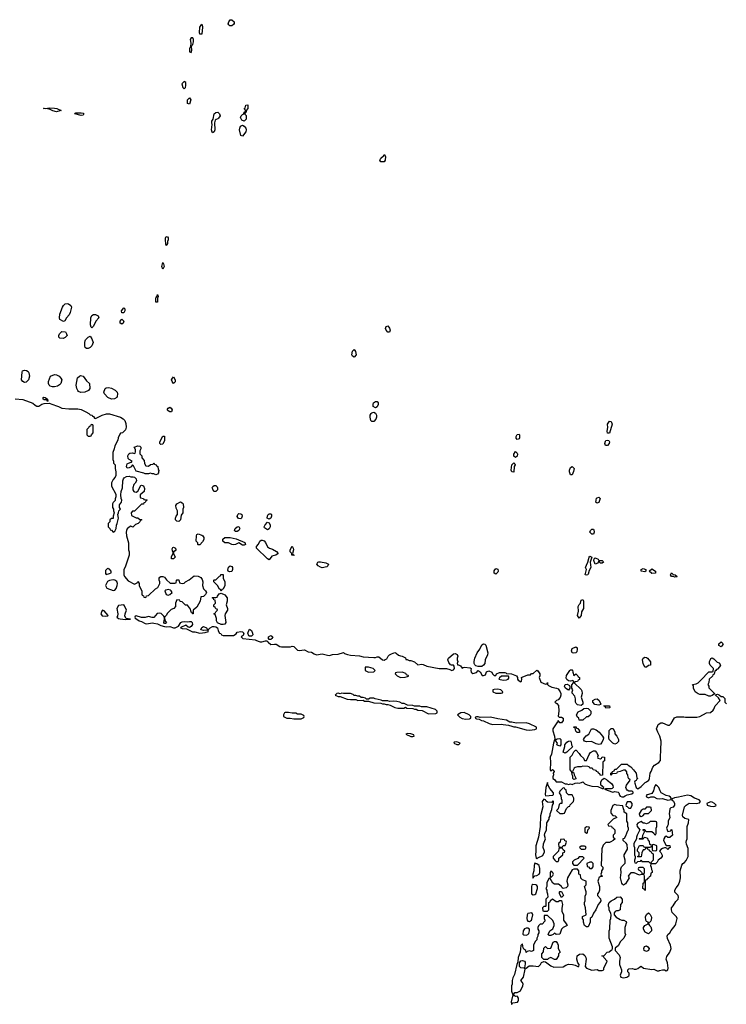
# Model space of a CAD drawing. Header units: inches. Extents: x 2701323 to 2964515, y 494916 to 722124.
# Tile 140 of 256: x 2745876 to 2753849, y 685782 to 696894. Entities that reach past the tile are written whole.
import ezdxf

# ---------------------------------------------------------------- set-up
doc = ezdxf.new("R2010")
doc.units = ezdxf.units.IN
doc.header["$MEASUREMENT"] = 0
for name, color, linetype in [('C7648', 7, 'Continuous'), ('C7649', 7, 'Continuous'), ('C7658', 7, 'Continuous'), ('C7659', 7, 'Continuous')]:
    doc.layers.add(name, color=color, linetype=linetype)

msp = doc.modelspace()

# ---------------------------------------------------------------- linework, layer by layer
at = {"layer": 'C7648', "color": 2, "elevation": 10}
for points in [[(2747796, 690000), (2747826, 689986), (2747850, 689987), (2747910, 689971), (2747970, 689979), (2748006, 689990), (2748003, 690000)], [(2747953, 690000), (2747950, 689999), (2747949, 690000)], [(2748115, 690000), (2748116, 689996), (2748130, 689971), (2748146, 689966), (2748152, 689950), (2748170, 689943), (2748290, 689946), (2748317, 689963), (2748330, 689982), (2748371, 689991), (2748390, 689985), (2748405, 689970), (2748396, 689944), (2748374, 689930), (2748394, 689910), (2748537, 689897), (2748538, 689890), (2748590, 689871), (2748609, 689871), (2748650, 689885), (2748664, 689884), (2748677, 689877), (2748678, 689870), (2748710, 689843), (2748750, 689847), (2748770, 689845), (2748810, 689821), (2748830, 689816), (2748930, 689816), (2748950, 689823), (2748970, 689819), (2749010, 689779), (2749030, 689775), (2749090, 689783), (2749130, 689761), (2749170, 689758), (2749197, 689737), (2749225, 689725), (2749290, 689739), (2749350, 689721), (2749370, 689719), (2749406, 689730), (2749470, 689735), (2749530, 689752), (2749542, 689742), (2749574, 689730), (2749610, 689723), (2749710, 689715), (2749750, 689704), (2749870, 689695), (2749890, 689696), (2749910, 689705), (2749930, 689705), (2749970, 689671), (2749990, 689667), (2750000, 689672)], [(2748491, 690000), (2748503, 689970), (2748505, 689950), (2748490, 689935), (2748470, 689935), (2748461, 689941), (2748449, 689969), (2748463, 690000)], [(2750000, 689206), (2749970, 689206), (2749955, 689215), (2749888, 689228), (2749870, 689238), (2749830, 689238), (2749810, 689226), (2749790, 689226), (2749776, 689236), (2749750, 689246), (2749730, 689246), (2749710, 689258), (2749690, 689258), (2749670, 689268), (2749650, 689268), (2749638, 689278), (2749610, 689289), (2749530, 689288), (2749510, 689295), (2749490, 689286), (2749470, 689295), (2749454, 689290), (2749434, 689270), (2749470, 689254), (2749490, 689254), (2749570, 689226), (2749610, 689221), (2749670, 689222), (2749690, 689212), (2749750, 689214), (2749765, 689205), (2749810, 689202), (2749870, 689185), (2749950, 689182), (2749970, 689174), (2749990, 689174), (2750000, 689169)]]:
    msp.add_lwpolyline(points, dxfattribs=at)
for points in [[(2748690, 689898), (2748682, 689910), (2748684, 689930), (2748710, 689946), (2748731, 689930), (2748721, 689910), (2748710, 689899)], [(2749810, 689588), (2749774, 689586), (2749774, 689550), (2749810, 689532), (2749870, 689534), (2749886, 689550), (2749866, 689570)], [(2748910, 689075), (2748870, 689075), (2748862, 689070), (2748852, 689050), (2748854, 689030), (2748890, 689012), (2748927, 689013), (2748970, 689002), (2749050, 689002), (2749082, 689018), (2749086, 689030), (2749082, 689042), (2749050, 689058), (2749010, 689058), (2748990, 689068), (2748950, 689066)]]:
    msp.add_lwpolyline(points, close=True, dxfattribs=at)
at = {"layer": 'C7649', "color": 2}
for points, elevation in [([(2747910, 696729), (2747905, 696750), (2747908, 696810), (2747930, 696842), (2747935, 696835), (2747939, 696810), (2747930, 696729)], 10), ([(2748270, 696824), (2748245, 696825), (2748235, 696835), (2748229, 696849), (2748234, 696870), (2748250, 696894), (2748270, 696894), (2748296, 696870), (2748296, 696850), (2748290, 696838)], 10), ([(2747830, 696688), (2747810, 696688), (2747801, 696670), (2747805, 696630), (2747802, 696590), (2747792, 696570), (2747793, 696533), (2747810, 696525), (2747817, 696550), (2747815, 696590), (2747818, 696602), (2747830, 696614), (2747835, 696645), (2747836, 696670)], 14), ([(2747730, 696198), (2747707, 696170), (2747718, 696130), (2747730, 696112), (2747748, 696130), (2747751, 696150), (2747750, 696186)], 14), ([(2747790, 695942), (2747770, 695948), (2747768, 695970), (2747770, 695990), (2747791, 696011), (2747807, 695990)], 10), ([(2746290, 695854), (2746250, 695864), (2746219, 695879), (2746190, 695887), (2746146, 695890), (2746150, 695894), (2746172, 695892), (2746210, 695901), (2746270, 695896), (2746293, 695893), (2746342, 695870), (2746330, 695866)], 10), ([(2746570, 695813), (2746498, 695830), (2746500, 695840), (2746510, 695842), (2746570, 695842), (2746590, 695838), (2746601, 695830), (2746590, 695817)], 10), ([(2748050, 695618), (2748046, 695626), (2748041, 695650), (2748049, 695710), (2748042, 695730), (2748042, 695750), (2748058, 695770), (2748069, 695831), (2748090, 695846), (2748110, 695851), (2748132, 695830), (2748138, 695810), (2748119, 695781), (2748110, 695774), (2748091, 695769), (2748081, 695759), (2748072, 695730), (2748076, 695650), (2748070, 695629)], 10), ([(2748410, 695748), (2748381, 695761), (2748369, 695790), (2748375, 695810), (2748390, 695825), (2748406, 695830), (2748408, 695852), (2748422, 695858), (2748426, 695870), (2748409, 695890), (2748419, 695901), (2748429, 695931), (2748450, 695932), (2748451, 695890), (2748432, 695870), (2748432, 695850), (2748418, 695842), (2748414, 695830), (2748431, 695811), (2748431, 695770)], 10), ([(2748390, 695578), (2748370, 695586), (2748357, 695650), (2748359, 695670), (2748369, 695691), (2748390, 695702), (2748410, 695694), (2748426, 695670), (2748431, 695650), (2748427, 695630)], 10), ([(2747530, 694346), (2747524, 694364), (2747521, 694410), (2747522, 694430), (2747530, 694446), (2747544, 694444), (2747551, 694431), (2747551, 694410), (2747542, 694390), (2747542, 694370)], 10), ([(2747490, 694078), (2747481, 694110), (2747490, 694154), (2747500, 694140), (2747505, 694110)], 10), ([(2747410, 693706), (2747410, 693730), (2747410, 693754), (2747418, 693762), (2747418, 693770), (2747425, 693775), (2747430, 693791), (2747438, 693770), (2747431, 693750), (2747430, 693706)], 10), ([(2746370, 693489), (2746329, 693510), (2746325, 693530), (2746329, 693570), (2746357, 693650), (2746370, 693670), (2746390, 693687), (2746410, 693691), (2746428, 693688), (2746451, 693670), (2746461, 693650), (2746447, 693590), (2746435, 693564), (2746405, 693530), (2746384, 693496)], 10), ([(2747050, 693586), (2747027, 693587), (2747026, 693610), (2747050, 693642), (2747062, 693630), (2747062, 693610)], 10), ([(2746690, 693415), (2746683, 693423), (2746673, 693450), (2746678, 693530), (2746690, 693556), (2746710, 693567), (2746730, 693567), (2746761, 693550), (2746767, 693530), (2746735, 693490), (2746710, 693435)], 10), ([(2747030, 693458), (2747008, 693470), (2747008, 693490), (2747030, 693514), (2747051, 693490), (2747042, 693470)], 10), ([(2746365, 693295), (2746330, 693299), (2746319, 693310), (2746318, 693318), (2746317, 693330), (2746325, 693350), (2746350, 693374), (2746391, 693371), (2746405, 693350), (2746411, 693330), (2746390, 693309)], 10), ([(2746630, 693182), (2746615, 693195), (2746609, 693210), (2746609, 693250), (2746613, 693270), (2746620, 693280), (2746650, 693311), (2746670, 693322), (2746690, 693292), (2746705, 693250), (2746690, 693214), (2746670, 693194), (2746650, 693182)], 10), ([(2749650, 693084), (2749630, 693095), (2749624, 693110), (2749630, 693152), (2749650, 693172), (2749665, 693150), (2749671, 693110)], 10), ([(2745930, 692801), (2745910, 692809), (2745897, 692830), (2745903, 692917), (2745909, 692931), (2745930, 692939), (2745954, 692934), (2745970, 692925), (2745979, 692910), (2745987, 692870), (2745976, 692830), (2745950, 692804)], 10), ([(2746270, 692749), (2746246, 692750), (2746219, 692759), (2746209, 692769), (2746202, 692790), (2746202, 692810), (2746222, 692870), (2746270, 692891), (2746290, 692887), (2746321, 692870), (2746341, 692850), (2746351, 692830), (2746338, 692790), (2746326, 692774), (2746303, 692757)], 10), ([(2746566, 692686), (2746539, 692699), (2746530, 692708), (2746521, 692730), (2746514, 692770), (2746529, 692851), (2746549, 692871), (2746563, 692877), (2746591, 692870), (2746630, 692818), (2746662, 692790), (2746666, 692730), (2746651, 692709), (2746610, 692689)], 10), ([(2747610, 692788), (2747595, 692810), (2747589, 692830), (2747598, 692850), (2747610, 692862), (2747631, 692830), (2747630, 692808)], 10), ([(2746910, 692612), (2746869, 692630), (2746833, 692670), (2746825, 692690), (2746839, 692730), (2746850, 692741), (2746876, 692744), (2746910, 692736), (2746954, 692714), (2746975, 692690), (2746979, 692670), (2746977, 692643), (2746970, 692629), (2746945, 692615)], 10), ([(2746190, 692586), (2746182, 692602), (2746150, 692604), (2746142, 692610), (2746142, 692630), (2746146, 692634), (2746162, 692630), (2746191, 692610), (2746194, 692590)], 10), ([(2747590, 692469), (2747570, 692470), (2747550, 692479), (2747541, 692490), (2747550, 692511), (2747570, 692521), (2747585, 692510), (2747595, 692490)], 10), ([(2749890, 692514), (2749865, 692530), (2749863, 692550), (2749869, 692570), (2749890, 692586), (2749910, 692585), (2749919, 692570), (2749921, 692550), (2749910, 692525)], 10), ([(2749850, 692359), (2749839, 692370), (2749829, 692410), (2749829, 692430), (2749841, 692450), (2749850, 692459), (2749870, 692464), (2749892, 692452), (2749900, 692430), (2749900, 692410), (2749893, 692387), (2749870, 692359)], 10), ([(2746690, 692326), (2746678, 692322), (2746673, 692307), (2746658, 692302), (2746654, 692290), (2746634, 692270), (2746634, 692210), (2746650, 692194), (2746670, 692194), (2746682, 692198), (2746686, 692210), (2746706, 692230), (2746706, 692310), (2746702, 692322)], 10), ([(2747470, 692098), (2747463, 692103), (2747458, 692110), (2747458, 692130), (2747490, 692192), (2747510, 692194), (2747510, 692146), (2747490, 692104)], 10), ([(2747330, 691854), (2747350, 691874), (2747382, 691878), (2747390, 691894), (2747398, 691878), (2747414, 691870), (2747418, 691858), (2747434, 691850), (2747438, 691818), (2747451, 691810), (2747442, 691798), (2747440, 691780), (2747430, 691766), (2747410, 691758), (2747390, 691768), (2747369, 691769), (2747350, 691778), (2747330, 691768), (2747290, 691768), (2747276, 691776), (2747190, 691798), (2747159, 691859), (2747150, 691869), (2747133, 691847), (2747110, 691836), (2747090, 691834), (2747081, 691850), (2747090, 691881), (2747130, 691902), (2747138, 691902), (2747146, 691910), (2747110, 691929), (2747101, 691941), (2747097, 691970), (2747100, 691980), (2747106, 691994), (2747119, 692001), (2747150, 692004), (2747170, 691998), (2747177, 692003), (2747183, 692017), (2747182, 692042), (2747166, 692070), (2747210, 692085), (2747230, 692082), (2747242, 692070), (2747242, 692050), (2747232, 692030), (2747233, 691993), (2747252, 691972), (2747254, 691950), (2747280, 691920), (2747284, 691884), (2747298, 691858)], 10), ([(2748090, 691569), (2748068, 691570), (2748054, 691594), (2748049, 691610), (2748054, 691626), (2748070, 691638), (2748090, 691638), (2748103, 691623), (2748107, 691610), (2748106, 691590)], 10), ([(2747670, 691229), (2747650, 691235), (2747635, 691250), (2747635, 691270), (2747642, 691290), (2747658, 691310), (2747658, 691350), (2747640, 691380), (2747638, 691410), (2747649, 691431), (2747690, 691451), (2747710, 691442), (2747722, 691430), (2747725, 691390), (2747718, 691370), (2747718, 691330), (2747698, 691302), (2747690, 691248)], 10), ([(2748370, 691262), (2748344, 691264), (2748329, 691289), (2748338, 691310), (2748350, 691322), (2748370, 691318), (2748382, 691310), (2748385, 691290), (2748378, 691270)], 10), ([(2748690, 691258), (2748669, 691269), (2748670, 691294), (2748678, 691310), (2748690, 691318), (2748710, 691318), (2748718, 691310), (2748718, 691290), (2748710, 691268)], 10), ([(2748310, 691118), (2748298, 691130), (2748308, 691150), (2748329, 691171), (2748350, 691174), (2748358, 691150), (2748350, 691128), (2748330, 691118)], 10), ([(2748670, 691138), (2748638, 691158), (2748635, 691170), (2748645, 691195), (2748670, 691222), (2748690, 691214), (2748701, 691190), (2748701, 691170), (2748690, 691149)], 10), ([(2747890, 690966), (2747886, 690970), (2747886, 690990), (2747868, 691010), (2747869, 691070), (2747876, 691084), (2747890, 691091), (2747930, 691078), (2747942, 691070), (2747954, 691050), (2747952, 691028), (2747940, 691000), (2747910, 690966)], 10), ([(2748390, 690965), (2748350, 690989), (2748312, 690970), (2748290, 690967), (2748270, 690970), (2748230, 690989), (2748190, 690989), (2748169, 691010), (2748169, 691031), (2748190, 691051), (2748250, 691051), (2748317, 691037), (2748415, 690995), (2748422, 690970), (2748410, 690965)], 10), ([(2748690, 690799), (2748670, 690809), (2748549, 690930), (2748546, 690950), (2748570, 690974), (2748586, 691010), (2748600, 691020), (2748610, 691022), (2748633, 691013), (2748650, 690994), (2748670, 690946), (2748694, 690930), (2748730, 690919), (2748773, 690893), (2748791, 690870), (2748765, 690850), (2748722, 690838)], 10), ([(2748970, 690848), (2748946, 690850), (2748946, 690870), (2748928, 690890), (2748929, 690911), (2748950, 690954), (2748962, 690930), (2748965, 690910), (2748954, 690870), (2748958, 690858), (2748974, 690850)], 10), ([(2747610, 690809), (2747589, 690810), (2747590, 690834), (2747606, 690870), (2747606, 690890), (2747598, 690898), (2747596, 690924), (2747602, 690938), (2747610, 690942), (2747632, 690930), (2747638, 690910), (2747630, 690898), (2747613, 690887), (2747612, 690870), (2747631, 690830)], 10), ([(2748243, 690663), (2748229, 690669), (2748223, 690683), (2748230, 690714), (2748250, 690732), (2748270, 690722), (2748278, 690710), (2748278, 690690), (2748270, 690668)], 10), ([(2749290, 690709), (2749270, 690714), (2749242, 690730), (2749228, 690750), (2749238, 690770), (2749250, 690776), (2749270, 690776), (2749330, 690763), (2749362, 690750), (2749352, 690730), (2749340, 690720)], 10), ([(2746870, 690706), (2746842, 690678), (2746844, 690644), (2746850, 690634), (2746890, 690643), (2746908, 690650), (2746909, 690670), (2746890, 690694), (2746876, 690696)], 10), ([(2748150, 690446), (2748142, 690462), (2748126, 690470), (2748110, 690506), (2748066, 690550), (2748066, 690570), (2748070, 690574), (2748090, 690574), (2748130, 690614), (2748142, 690618), (2748147, 690633), (2748170, 690634), (2748173, 690593), (2748192, 690550), (2748192, 690510), (2748172, 690468), (2748158, 690462)], 10), ([(2746930, 690572), (2746890, 690564), (2746867, 690553), (2746842, 690510), (2746858, 690478), (2746930, 690451), (2746950, 690456), (2746966, 690474), (2746977, 690510), (2746979, 690530), (2746972, 690552), (2746950, 690569)], 10), ([(2747550, 690462), (2747524, 690456), (2747514, 690450), (2747528, 690408), (2747550, 690401), (2747570, 690406), (2747595, 690430), (2747586, 690450), (2747576, 690456)], 10), ([(2748170, 690067), (2748150, 690070), (2748109, 690089), (2748095, 690110), (2748095, 690135), (2748082, 690182), (2748066, 690190), (2748082, 690198), (2748087, 690213), (2748106, 690230), (2748102, 690242), (2748087, 690247), (2748082, 690262), (2748066, 690270), (2748066, 690290), (2748086, 690310), (2748082, 690342), (2748067, 690347), (2748062, 690362), (2748046, 690370), (2748050, 690374), (2748090, 690374), (2748102, 690378), (2748106, 690390), (2748127, 690413), (2748150, 690422), (2748190, 690402), (2748218, 690370), (2748218, 690330), (2748206, 690290), (2748221, 690250), (2748221, 690230), (2748196, 690190), (2748191, 690170), (2748202, 690090), (2748190, 690073)], 10), ([(2747049, 690289), (2746990, 690284), (2746973, 690250), (2746982, 690190), (2746979, 690161), (2746971, 690150), (2746990, 690136), (2747010, 690131), (2747070, 690124), (2747110, 690127), (2747126, 690130), (2747077, 690137), (2747062, 690162), (2747065, 690190), (2747080, 690230), (2747059, 690279)], 10), ([(2746810, 690229), (2746801, 690219), (2746791, 690190), (2746805, 690165), (2746842, 690162), (2746870, 690168), (2746874, 690170), (2746830, 690224)], 10)]:
    msp.add_lwpolyline(points, close=True, dxfattribs=dict(at, elevation=elevation))
at = {"layer": 'C7649', "color": 2, "elevation": 10}
for points in [[(2750000, 695308), (2749990, 695289), (2749950, 695290), (2749941, 695310), (2749950, 695331), (2749982, 695358), (2749990, 695371), (2750000, 695354)], [(2745826, 692614), (2745910, 692607), (2746025, 692565), (2746050, 692542), (2746070, 692532), (2746090, 692532), (2746126, 692554), (2746150, 692563), (2746210, 692567), (2746290, 692535), (2746312, 692530), (2746351, 692511), (2746430, 692501), (2746530, 692504), (2746570, 692496), (2746622, 692470), (2746654, 692450), (2746670, 692434), (2746694, 692430), (2746698, 692418), (2746710, 692414), (2746718, 692398), (2746730, 692394), (2746806, 692430), (2746856, 692444), (2746890, 692444), (2747012, 692410), (2747042, 692390), (2747062, 692370), (2747075, 692335), (2747077, 692297), (2747070, 692266), (2747034, 692230), (2747013, 692227), (2747004, 692216), (2746985, 692175), (2746982, 692150), (2746950, 692086), (2746942, 692050), (2746925, 692010), (2746925, 691930), (2746934, 691910), (2746934, 691890), (2746952, 691870), (2746952, 691830), (2746962, 691790), (2746962, 691750), (2746954, 691730), (2746930, 691706), (2746922, 691690), (2746913, 691667), (2746912, 691630), (2746960, 691540), (2746962, 691510), (2746953, 691487), (2746952, 691468), (2746930, 691446), (2746922, 691430), (2746922, 691390), (2746934, 691370), (2746934, 691350), (2746942, 691330), (2746932, 691290), (2746932, 691270), (2746930, 691266), (2746910, 691266), (2746894, 691250), (2746893, 691227), (2746874, 691210), (2746874, 691170), (2746893, 691153), (2746898, 691138), (2746910, 691134), (2746930, 691112), (2746950, 691121), (2746964, 691150), (2746969, 691190), (2746977, 691210), (2746989, 691270), (2746984, 691310), (2746992, 691330), (2746993, 691350), (2747012, 691370), (2747001, 691390), (2747002, 691418), (2747024, 691450), (2747029, 691470), (2747020, 691490), (2747015, 691530), (2747019, 691570), (2747035, 691610), (2747038, 691690), (2747046, 691714), (2747055, 691725), (2747082, 691738), (2747110, 691742), (2747130, 691735), (2747156, 691736), (2747170, 691732), (2747191, 691711), (2747192, 691688), (2747177, 691663), (2747162, 691650), (2747152, 691610), (2747152, 691590), (2747162, 691570), (2747170, 691565), (2747190, 691562), (2747208, 691572), (2747242, 691638), (2747250, 691642), (2747273, 691633), (2747284, 691604), (2747282, 691570), (2747234, 691530), (2747234, 691510), (2747238, 691498), (2747274, 691490), (2747278, 691478), (2747310, 691474), (2747314, 691470), (2747298, 691462), (2747293, 691447), (2747278, 691442), (2747273, 691427), (2747250, 691426), (2747170, 691346), (2747150, 691346), (2747134, 691330), (2747138, 691298), (2747190, 691274), (2747210, 691274), (2747230, 691254), (2747250, 691254), (2747254, 691250), (2747238, 691242), (2747233, 691227), (2747213, 691207), (2747184, 691196), (2747152, 691168), (2747130, 691178), (2747110, 691168), (2747090, 691148), (2747081, 691130), (2747076, 691110), (2747079, 691070), (2747105, 690990), (2747105, 690910), (2747111, 690890), (2747111, 690850), (2747066, 690714), (2747051, 690690), (2747051, 690630), (2747058, 690610), (2747100, 690560), (2747170, 690522), (2747200, 690540), (2747210, 690552), (2747214, 690550), (2747222, 690530), (2747224, 690504), (2747254, 690450), (2747254, 690410), (2747258, 690398), (2747273, 690393), (2747278, 690378), (2747290, 690374), (2747302, 690378), (2747307, 690393), (2747330, 690394), (2747408, 690470), (2747435, 690485), (2747458, 690530), (2747458, 690550), (2747449, 690570), (2747449, 690591), (2747456, 690604), (2747470, 690611), (2747490, 690611), (2747510, 690602), (2747532, 690572), (2747573, 690533), (2747627, 690533), (2747642, 690538), (2747646, 690570), (2747650, 690574), (2747670, 690574), (2747678, 690538), (2747710, 690532), (2747730, 690534), (2747746, 690550), (2747789, 690571), (2747844, 690616), (2747890, 690615), (2747920, 690600), (2747935, 690575), (2747941, 690550), (2747938, 690510), (2747951, 690471), (2747972, 690450), (2747982, 690430), (2747973, 690407), (2747950, 690386), (2747918, 690382), (2747912, 690330), (2747875, 690265), (2747834, 690230), (2747832, 690188), (2747826, 690190), (2747822, 690202), (2747810, 690206), (2747808, 690228), (2747802, 690242), (2747770, 690286), (2747748, 690288), (2747710, 690326), (2747687, 690327), (2747682, 690342), (2747650, 690346), (2747634, 690310), (2747634, 690270), (2747614, 690250), (2747583, 690237), (2747544, 690196), (2747530, 690169), (2747511, 690150), (2747515, 690115), (2747532, 690088), (2747520, 690080), (2747510, 690078), (2747502, 690090), (2747509, 690130), (2747509, 690150), (2747503, 690163), (2747473, 690193), (2747457, 690197), (2747428, 690192), (2747390, 690149), (2747370, 690148), (2747330, 690159), (2747290, 690149), (2747250, 690149), (2747190, 690166), (2747178, 690162), (2747174, 690150), (2747178, 690138), (2747210, 690122), (2747222, 690110), (2747250, 690103), (2747290, 690079), (2747310, 690075), (2747370, 690087), (2747390, 690085), (2747430, 690077), (2747470, 690058), (2747510, 690046), (2747530, 690043), (2747570, 690047), (2747610, 690031), (2747630, 690032), (2747669, 690051), (2747695, 690090), (2747710, 690100), (2747730, 690103), (2747770, 690097), (2747790, 690103), (2747810, 690101), (2747821, 690090), (2747824, 690070), (2747810, 690046), (2747790, 690036), (2747778, 690038), (2747750, 690059), (2747701, 690039), (2747692, 690030), (2747710, 690023), (2747758, 690018), (2747796, 690000)], [(2747949, 690000), (2747919, 690010), (2747930, 690036), (2747950, 690046), (2747982, 690030), (2747990, 690014), (2748010, 690014), (2748026, 690030), (2748050, 690044), (2748070, 690047), (2748090, 690043), (2748107, 690030), (2748115, 690000)], [(2748003, 690000), (2748002, 690002), (2747990, 690006), (2747953, 690000)], [(2748463, 690000), (2748470, 690014), (2748490, 690002), (2748491, 690000)]]:
    msp.add_lwpolyline(points, dxfattribs=at)
at = {"layer": 'C7658', "color": 2, "elevation": 10}
for points in [[(2751050, 689593), (2751023, 689603), (2751013, 689613), (2751002, 689630), (2751002, 689650), (2751013, 689690), (2751038, 689750), (2751067, 689790), (2751090, 689838), (2751110, 689851), (2751126, 689846), (2751134, 689834), (2751159, 689750), (2751155, 689725), (2751127, 689670), (2751125, 689630), (2751110, 689609), (2751090, 689593)], [(2753790, 689818), (2753766, 689830), (2753766, 689850), (2753791, 689871), (2753812, 689850), (2753802, 689830)], [(2752130, 689743), (2752110, 689749), (2752102, 689770), (2752110, 689796), (2752150, 689817), (2752165, 689805), (2752168, 689790), (2752161, 689759), (2752150, 689749)], [(2752930, 689586), (2752909, 689629), (2752904, 689670), (2752909, 689690), (2752930, 689698), (2752950, 689696), (2752958, 689690), (2752992, 689648), (2752994, 689610), (2752970, 689606), (2752950, 689586)], [(2753650, 689258), (2753610, 689278), (2753550, 689278), (2753530, 689286), (2753498, 689310), (2753478, 689350), (2753478, 689378), (2753466, 689390), (2753510, 689398), (2753530, 689411), (2753561, 689439), (2753650, 689534), (2753690, 689534), (2753702, 689538), (2753706, 689570), (2753666, 689610), (2753658, 689630), (2753658, 689650), (2753670, 689674), (2753676, 689684), (2753690, 689691), (2753710, 689682), (2753745, 689645), (2753770, 689634), (2753782, 689610), (2753772, 689590), (2753750, 689566), (2753738, 689562), (2753732, 689548), (2753718, 689542), (2753713, 689507), (2753698, 689502), (2753693, 689487), (2753654, 689450), (2753653, 689413), (2753642, 689390), (2753652, 689372), (2753653, 689353), (2753714, 689290), (2753714, 689286), (2753690, 689268), (2753670, 689258)], [(2750190, 689529), (2750133, 689527), (2750118, 689522), (2750114, 689510), (2750134, 689490), (2750172, 689472), (2750227, 689473), (2750250, 689482), (2750266, 689490), (2750242, 689502), (2750234, 689514)], [(2752130, 689492), (2752152, 689512), (2752174, 689490), (2752178, 689478), (2752192, 689470), (2752193, 689447), (2752178, 689442), (2752170, 689426), (2752138, 689422), (2752134, 689410), (2752213, 689333), (2752220, 689320), (2752222, 689290), (2752212, 689250), (2752231, 689190), (2752230, 689168), (2752210, 689155), (2752170, 689162), (2752155, 689175), (2752149, 689190), (2752149, 689230), (2752139, 689259), (2752108, 689292), (2752108, 689310), (2752118, 689330), (2752106, 689350), (2752107, 689387), (2752126, 689410), (2752126, 689430), (2752118, 689438), (2752092, 689428), (2752070, 689432), (2752048, 689448), (2752042, 689462), (2752046, 689494), (2752082, 689550), (2752090, 689556), (2752110, 689558), (2752113, 689553), (2752116, 689530)], [(2751313, 689487), (2751290, 689466), (2751282, 689450), (2751330, 689439), (2751370, 689445), (2751386, 689450), (2751396, 689464), (2751396, 689476), (2751390, 689486)], [(2752070, 689329), (2752050, 689337), (2752030, 689355), (2752025, 689370), (2752030, 689391), (2752055, 689395), (2752079, 689379), (2752085, 689370), (2752085, 689350)], [(2751270, 689338), (2751230, 689335), (2751214, 689330), (2751214, 689310), (2751250, 689292), (2751310, 689294), (2751322, 689298), (2751326, 689310), (2751306, 689330)], [(2752410, 689158), (2752365, 689165), (2752342, 689190), (2752344, 689210), (2752370, 689226), (2752391, 689231), (2752415, 689210), (2752434, 689170), (2752430, 689166)], [(2750890, 689074), (2750854, 689070), (2750814, 689050), (2750842, 689022), (2750870, 689006), (2750910, 688999), (2750950, 689005), (2750966, 689010), (2750966, 689030), (2750946, 689050)], [(2752187, 688987), (2752186, 689010), (2752167, 689027), (2752158, 689050), (2752176, 689084), (2752218, 689102), (2752240, 689120), (2752270, 689126), (2752290, 689121), (2752322, 689090), (2752320, 689060), (2752313, 689047), (2752290, 689026), (2752270, 689026), (2752230, 688988)], [(2752490, 689126), (2752482, 689142), (2752466, 689150), (2752530, 689152), (2752534, 689130), (2752530, 689128)], [(2751050, 689026), (2751030, 689026), (2751018, 689022), (2751014, 689010), (2751030, 689002), (2751060, 689000), (2751085, 688985), (2751110, 688982), (2751172, 688950), (2751210, 688939), (2751310, 688945), (2751330, 688938), (2751390, 688932), (2751430, 688922), (2751450, 688912), (2751470, 688912), (2751590, 688879), (2751630, 688876), (2751690, 688885), (2751706, 688890), (2751706, 688910), (2751629, 688949), (2751590, 688959), (2751476, 688956), (2751430, 688968), (2751408, 688968), (2751370, 688988), (2751270, 689002), (2751190, 689024), (2751070, 689018)], [(2750250, 688838), (2750234, 688830), (2750290, 688805), (2750310, 688805), (2750326, 688810), (2750322, 688822), (2750290, 688835)], [(2752190, 688848), (2752168, 688848), (2752150, 688866), (2752142, 688902), (2752130, 688906), (2752130, 688914), (2752153, 688913), (2752158, 688898), (2752173, 688893), (2752194, 688870), (2752194, 688850)], [(2752410, 688715), (2752380, 688720), (2752328, 688748), (2752270, 688744), (2752248, 688750), (2752238, 688770), (2752248, 688790), (2752269, 688811), (2752298, 688830), (2752329, 688891), (2752350, 688892), (2752380, 688880), (2752414, 688854), (2752452, 688810), (2752462, 688790), (2752458, 688770), (2752445, 688735), (2752430, 688718)], [(2752590, 688718), (2752570, 688728), (2752529, 688770), (2752522, 688790), (2752522, 688810), (2752529, 688831), (2752529, 688871), (2752550, 688894), (2752573, 688893), (2752592, 688852), (2752593, 688833), (2752614, 688810), (2752632, 688770), (2752632, 688748), (2752610, 688726)], [(2750810, 688746), (2750778, 688742), (2750774, 688730), (2750810, 688714), (2750830, 688714), (2750846, 688730)], [(2752030, 688618), (2752010, 688626), (2752009, 688629), (2752028, 688690), (2752028, 688712), (2752050, 688742), (2752070, 688752), (2752090, 688754), (2752100, 688740), (2752102, 688710), (2752112, 688688), (2752060, 688640), (2752050, 688626)], [(2752250, 688534), (2752270, 688534), (2752300, 688600), (2752318, 688622), (2752350, 688642), (2752370, 688642), (2752385, 688625), (2752402, 688590), (2752394, 688570), (2752398, 688558), (2752430, 688554), (2752442, 688558), (2752450, 688574), (2752473, 688573), (2752474, 688530), (2752458, 688522), (2752454, 688510), (2752453, 688367), (2752430, 688366), (2752422, 688382), (2752406, 688390), (2752402, 688402), (2752386, 688410), (2752382, 688422), (2752348, 688428), (2752342, 688442), (2752330, 688446), (2752310, 688446), (2752302, 688462), (2752287, 688467), (2752230, 688468), (2752210, 688462), (2752170, 688462), (2752144, 688456), (2752132, 688448), (2752114, 688410), (2752118, 688398), (2752130, 688394), (2752132, 688370), (2752150, 688334), (2752150, 688326), (2752130, 688318), (2752118, 688330), (2752118, 688358), (2752108, 688372), (2752107, 688407), (2752086, 688430), (2752086, 688570), (2752110, 688594), (2752127, 688633), (2752146, 688650), (2752154, 688650), (2752190, 688614), (2752202, 688590), (2752239, 688559)], [(2751830, 688286), (2751811, 688229), (2751806, 688150), (2751810, 688134), (2751890, 688142), (2751898, 688150), (2751898, 688170), (2751857, 688217), (2751839, 688250)], [(2752010, 688226), (2751970, 688186), (2751962, 688170), (2751980, 688140), (2751984, 688104), (2751993, 688087), (2751994, 688050), (2751973, 688047), (2751962, 688038), (2751952, 687988), (2751934, 687970), (2751970, 687934), (2752010, 687934), (2752022, 687938), (2752047, 687993), (2752067, 688013), (2752082, 688018), (2752087, 688033), (2752126, 688070), (2752128, 688090), (2752127, 688107), (2752110, 688146), (2752067, 688147), (2752046, 688170), (2752042, 688202), (2752030, 688206), (2752022, 688222)], [(2753050, 688258), (2753034, 688226), (2753028, 688190), (2753010, 688162), (2752972, 688148), (2752953, 688147), (2752945, 688135), (2752950, 688122), (2752970, 688112), (2752996, 688124), (2753030, 688125), (2753065, 688105), (2753090, 688101), (2753130, 688103), (2753190, 688087), (2753226, 688094), (2753228, 688110), (2753220, 688120), (2753206, 688130), (2753170, 688139), (2753115, 688170), (2753101, 688190), (2753089, 688230), (2753070, 688249)], [(2753410, 688144), (2753310, 688119), (2753266, 688114), (2753238, 688102), (2753234, 688090), (2753255, 688075), (2753265, 688050), (2753265, 688030), (2753250, 688008), (2753222, 687998), (2753211, 687989), (2753210, 687986), (2753205, 687930), (2753212, 687890), (2753194, 687850), (2753194, 687810), (2753184, 687796), (2753174, 687770), (2753190, 687734), (2753222, 687738), (2753227, 687753), (2753234, 687750), (2753242, 687690), (2753210, 687666), (2753190, 687666), (2753170, 687678), (2753154, 687670), (2753145, 687650), (2753142, 687630), (2753170, 687574), (2753213, 687573), (2753214, 687550), (2753198, 687542), (2753190, 687526), (2753182, 687542), (2753167, 687547), (2753150, 687548), (2753130, 687542), (2753112, 687530), (2753094, 687510), (2753110, 687494), (2753124, 687464), (2753125, 687450), (2753111, 687430), (2753082, 687410), (2753070, 687386), (2753050, 687366), (2753010, 687366), (2752998, 687362), (2752994, 687350), (2753002, 687330), (2753004, 687304), (2753014, 687290), (2753014, 687270), (2752998, 687262), (2752994, 687230), (2752978, 687222), (2752970, 687206), (2752958, 687202), (2752950, 687186), (2752938, 687182), (2752934, 687170), (2752934, 687070), (2752930, 687066), (2752922, 687082), (2752908, 687090), (2752909, 687151), (2752922, 687158), (2752926, 687170), (2752926, 687230), (2752922, 687242), (2752910, 687246), (2752890, 687246), (2752870, 687238), (2752810, 687266), (2752770, 687266), (2752744, 687236), (2752742, 687230), (2752752, 687210), (2752731, 687170), (2752710, 687142), (2752690, 687128), (2752676, 687136), (2752669, 687149), (2752655, 687210), (2752662, 687270), (2752658, 687310), (2752667, 687333), (2752707, 687373), (2752708, 687410), (2752695, 687450), (2752695, 687470), (2752734, 687534), (2752730, 687586), (2752720, 687600), (2752686, 687630), (2752686, 687654), (2752702, 687658), (2752716, 687684), (2752738, 687742), (2752746, 687750), (2752746, 687770), (2752738, 687790), (2752738, 687830), (2752726, 687850), (2752726, 687930), (2752698, 687950), (2752698, 687970), (2752688, 687988), (2752682, 688022), (2752609, 688029), (2752590, 688038), (2752570, 688026), (2752545, 687970), (2752545, 687945), (2752550, 687934), (2752570, 687914), (2752594, 687910), (2752614, 687890), (2752574, 687870), (2752514, 687810), (2752518, 687798), (2752553, 687793), (2752558, 687778), (2752570, 687774), (2752592, 687750), (2752592, 687710), (2752574, 687690), (2752574, 687670), (2752594, 687650), (2752574, 687630), (2752545, 687615), (2752530, 687609), (2752490, 687608), (2752461, 687579), (2752444, 687536), (2752438, 687350), (2752454, 687330), (2752454, 687310), (2752442, 687290), (2752442, 687270), (2752434, 687250), (2752438, 687238), (2752452, 687230), (2752450, 687226), (2752430, 687226), (2752412, 687208), (2752405, 687195), (2752401, 687170), (2752418, 687110), (2752418, 687070), (2752412, 687048), (2752394, 687030), (2752394, 687010), (2752430, 686974), (2752432, 686950), (2752422, 686930), (2752402, 686910), (2752378, 686850), (2752352, 686810), (2752333, 686767), (2752314, 686750), (2752314, 686710), (2752295, 686665), (2752290, 686658), (2752270, 686655), (2752249, 686670), (2752238, 686710), (2752236, 686736), (2752226, 686750), (2752227, 686773), (2752268, 686792), (2752261, 686870), (2752249, 686910), (2752249, 686930), (2752255, 686950), (2752256, 687004), (2752268, 687030), (2752269, 687050), (2752248, 687110), (2752266, 687130), (2752266, 687170), (2752228, 687188), (2752207, 687207), (2752202, 687242), (2752186, 687250), (2752186, 687290), (2752170, 687306), (2752130, 687306), (2752110, 687298), (2752056, 687210), (2752051, 687170), (2752059, 687130), (2752056, 687110), (2752042, 687098), (2752010, 687088), (2751995, 687095), (2751988, 687110), (2751956, 687136), (2751910, 687138), (2751890, 687148), (2751862, 687202), (2751850, 687206), (2751825, 687155), (2751822, 687110), (2751812, 687090), (2751822, 687070), (2751822, 687050), (2751833, 687027), (2751834, 686990), (2751814, 686970), (2751814, 686890), (2751810, 686886), (2751790, 686886), (2751774, 686870), (2751778, 686838), (2751790, 686834), (2751830, 686834), (2751846, 686850), (2751846, 686930), (2751862, 686938), (2751867, 686953), (2751887, 686973), (2751930, 686942), (2751950, 686942), (2751968, 686952), (2751990, 686954), (2752002, 686910), (2751992, 686868), (2751992, 686832), (2752011, 686791), (2752011, 686730), (2752042, 686690), (2752052, 686670), (2752010, 686649), (2751991, 686630), (2751970, 686575), (2751930, 686568), (2751910, 686586), (2751894, 686570), (2751870, 686558), (2751850, 686558), (2751838, 686570), (2751858, 686610), (2751890, 686634), (2751908, 686670), (2751908, 686690), (2751890, 686726), (2751830, 686786), (2751794, 686786), (2751792, 686750), (2751802, 686730), (2751800, 686720), (2751770, 686688), (2751750, 686686), (2751730, 686666), (2751722, 686650), (2751722, 686630), (2751732, 686610), (2751732, 686590), (2751722, 686570), (2751722, 686550), (2751712, 686530), (2751712, 686510), (2751692, 686490), (2751674, 686450), (2751674, 686390), (2751650, 686378), (2751630, 686386), (2751602, 686378), (2751590, 686368), (2751588, 686390), (2751565, 686405), (2751558, 686418), (2751550, 686466), (2751530, 686446), (2751523, 686370), (2751501, 686310), (2751498, 686262), (2751485, 686230), (2751460, 686120), (2751440, 686080), (2751431, 686049), (2751431, 686010), (2751425, 685990), (2751425, 685930), (2751442, 685890), (2751423, 685810), (2751425, 685785), (2751430, 685782), (2751441, 685799), (2751492, 685808), (2751501, 685819), (2751505, 685830), (2751503, 685850), (2751494, 685870), (2751490, 685874), (2751470, 685869), (2751458, 685878), (2751453, 685890), (2751457, 685903), (2751464, 685916), (2751490, 685916), (2751526, 685934), (2751553, 685990), (2751555, 686010), (2751550, 686028), (2751529, 686050), (2751559, 686090), (2751579, 686179), (2751569, 686189), (2751530, 686194), (2751517, 686210), (2751514, 686250), (2751529, 686271), (2751550, 686275), (2751572, 686270), (2751578, 686258), (2751579, 686239), (2751573, 686193), (2751590, 686191), (2751625, 686215), (2751643, 686217), (2751670, 686217), (2751730, 686207), (2751754, 686230), (2751765, 686255), (2751790, 686265), (2751810, 686262), (2751870, 686215), (2751902, 686202), (2752010, 686206), (2752037, 686223), (2752070, 686234), (2752113, 686233), (2752144, 686224), (2752173, 686207), (2752186, 686210), (2752188, 686230), (2752175, 686250), (2752162, 686290), (2752168, 686330), (2752194, 686346), (2752230, 686351), (2752254, 686334), (2752263, 686310), (2752267, 686290), (2752256, 686210), (2752271, 686190), (2752330, 686166), (2752390, 686175), (2752410, 686165), (2752450, 686162), (2752466, 686170), (2752468, 686190), (2752506, 686270), (2752466, 686310), (2752462, 686322), (2752446, 686330), (2752470, 686334), (2752506, 686370), (2752527, 686373), (2752550, 686394), (2752562, 686398), (2752566, 686410), (2752566, 686430), (2752529, 686530), (2752529, 686610), (2752535, 686630), (2752538, 686730), (2752546, 686750), (2752548, 686790), (2752547, 686807), (2752529, 686849), (2752528, 686870), (2752518, 686890), (2752518, 686910), (2752528, 686930), (2752549, 686951), (2752586, 686970), (2752613, 686993), (2752650, 686994), (2752674, 686970), (2752674, 686930), (2752654, 686910), (2752652, 686850), (2752630, 686838), (2752610, 686838), (2752594, 686830), (2752584, 686816), (2752582, 686790), (2752606, 686766), (2752650, 686738), (2752670, 686731), (2752694, 686730), (2752718, 686718), (2752722, 686710), (2752705, 686650), (2752705, 686590), (2752712, 686568), (2752692, 686530), (2752650, 686486), (2752633, 686447), (2752610, 686426), (2752598, 686422), (2752594, 686410), (2752594, 686390), (2752640, 686340), (2752651, 686311), (2752642, 686270), (2752645, 686230), (2752665, 686170), (2752665, 686150), (2752651, 686110), (2752658, 686090), (2752690, 686079), (2752728, 686090), (2752750, 686105), (2752754, 686110), (2752753, 686133), (2752738, 686150), (2752738, 686170), (2752750, 686182), (2752790, 686185), (2752810, 686178), (2752830, 686178), (2752850, 686185), (2752870, 686202), (2752890, 686212), (2752914, 686190), (2753010, 686176), (2753030, 686178), (2753070, 686161), (2753090, 686158), (2753097, 686163), (2753130, 686171), (2753151, 686171), (2753170, 686161), (2753188, 686170), (2753193, 686190), (2753185, 686250), (2753169, 686291), (2753177, 686323), (2753213, 686370), (2753226, 686410), (2753218, 686450), (2753184, 686524), (2753181, 686550), (2753189, 686571), (2753213, 686590), (2753226, 686614), (2753273, 686670), (2753281, 686690), (2753293, 686750), (2753288, 686770), (2753239, 686819), (2753229, 686849), (2753229, 686870), (2753250, 686892), (2753279, 686941), (2753304, 686970), (2753309, 686990), (2753304, 687010), (2753269, 687049), (2753269, 687070), (2753282, 687098), (2753310, 687132), (2753324, 687170), (2753333, 687210), (2753329, 687290), (2753348, 687352), (2753358, 687370), (2753377, 687383), (2753396, 687404), (2753417, 687450), (2753420, 687470), (2753420, 687539), (2753399, 687590), (2753397, 687610), (2753399, 687630), (2753409, 687650), (2753408, 687788), (2753424, 687830), (2753428, 687868), (2753380, 687880), (2753358, 687898), (2753356, 687916), (2753379, 688010), (2753395, 688030), (2753430, 688051), (2753508, 688048), (2753545, 688055), (2753559, 688070), (2753542, 688090), (2753489, 688109), (2753450, 688134)], [(2751790, 688098), (2751771, 688069), (2751779, 688010), (2751751, 687910), (2751747, 687787), (2751731, 687669), (2751699, 687570), (2751701, 687510), (2751695, 687470), (2751705, 687430), (2751710, 687425), (2751724, 687436), (2751778, 687462), (2751796, 687504), (2751798, 687510), (2751781, 687550), (2751787, 687593), (2751809, 687650), (2751797, 687690), (2751801, 687710), (2751819, 687750), (2751825, 687830), (2751849, 687870), (2751849, 687890), (2751862, 687910), (2751862, 687930), (2751879, 687981), (2751889, 688031), (2751898, 688050), (2751898, 688070), (2751890, 688078), (2751879, 688061), (2751830, 688063), (2751816, 688076), (2751810, 688089)], [(2752770, 688066), (2752730, 688066), (2752714, 688030), (2752718, 688018), (2752730, 688014), (2752750, 687994), (2752770, 687994), (2752786, 688030), (2752786, 688050)], [(2753670, 688066), (2753631, 688050), (2753632, 688030), (2753670, 688017), (2753710, 688015), (2753730, 688022), (2753734, 688030), (2753716, 688050), (2753690, 688063)], [(2752990, 688006), (2752950, 688006), (2752930, 687986), (2752910, 687986), (2752890, 687968), (2752865, 687930), (2752870, 687914), (2752890, 687902), (2752906, 687910), (2752930, 687934), (2752970, 687934), (2753006, 687970), (2753002, 688002)], [(2753050, 687846), (2752990, 687846), (2752974, 687830), (2752950, 687818), (2752930, 687826), (2752910, 687826), (2752890, 687846), (2752850, 687828), (2752838, 687810), (2752845, 687790), (2752874, 687750), (2752842, 687690), (2752834, 687670), (2752834, 687650), (2752805, 687595), (2752805, 687570), (2752814, 687550), (2752814, 687470), (2752822, 687450), (2752822, 687430), (2752812, 687410), (2752813, 687393), (2752818, 687378), (2752830, 687374), (2752850, 687394), (2752882, 687398), (2752890, 687414), (2752894, 687394), (2752970, 687392), (2752990, 687374), (2753002, 687378), (2753006, 687390), (2753027, 687413), (2753026, 687470), (2753022, 687482), (2753008, 687488), (2753002, 687502), (2752986, 687510), (2752982, 687522), (2752967, 687527), (2752962, 687542), (2752950, 687546), (2752938, 687542), (2752930, 687526), (2752910, 687526), (2752894, 687490), (2752890, 687446), (2752850, 687446), (2752846, 687450), (2752862, 687458), (2752866, 687470), (2752866, 687490), (2752846, 687510), (2752846, 687530), (2752870, 687574), (2752910, 687574), (2752918, 687558), (2752930, 687554), (2752990, 687554), (2753002, 687558), (2753006, 687570), (2753002, 687582), (2752987, 687587), (2752982, 687622), (2752970, 687626), (2752967, 687647), (2752956, 687656), (2752930, 687666), (2752918, 687662), (2752910, 687646), (2752870, 687646), (2752866, 687650), (2752870, 687654), (2752902, 687658), (2752908, 687692), (2752926, 687730), (2752922, 687742), (2752907, 687747), (2752910, 687754), (2752930, 687754), (2752938, 687738), (2752950, 687734), (2753010, 687734), (2753033, 687713), (2753038, 687698), (2753050, 687694), (2753058, 687710), (2753058, 687770), (2753066, 687790), (2753066, 687830), (2753062, 687842)], [(2752270, 687786), (2752254, 687770), (2752254, 687730), (2752270, 687714), (2752282, 687718), (2752286, 687750), (2752306, 687770), (2752302, 687782)], [(2752010, 687646), (2751978, 687642), (2751974, 687610), (2751958, 687602), (2751954, 687590), (2751958, 687558), (2751990, 687554), (2752002, 687558), (2752007, 687573), (2752030, 687574), (2752046, 687610), (2752042, 687622), (2752027, 687627), (2752022, 687642)], [(2751990, 687546), (2751958, 687542), (2751954, 687510), (2751894, 687450), (2751894, 687430), (2751914, 687410), (2751930, 687394), (2751950, 687394), (2751958, 687410), (2751958, 687430), (2752006, 687470), (2752006, 687490), (2752022, 687498), (2752026, 687510), (2752007, 687527), (2752002, 687542)], [(2752250, 687566), (2752210, 687566), (2752194, 687550), (2752210, 687534), (2752250, 687534), (2752262, 687538), (2752266, 687550), (2752262, 687562)], [(2753030, 687586), (2753018, 687582), (2753014, 687570), (2753014, 687530), (2753018, 687518), (2753050, 687514), (2753062, 687518), (2753066, 687530), (2753066, 687570)], [(2752230, 687446), (2752190, 687446), (2752173, 687427), (2752134, 687410), (2752114, 687390), (2752114, 687370), (2752130, 687354), (2752170, 687354), (2752246, 687430)], [(2751690, 687375), (2751682, 687350), (2751676, 687290), (2751665, 687250), (2751665, 687210), (2751670, 687205), (2751678, 687222), (2751688, 687232), (2751710, 687236), (2751738, 687250), (2751744, 687270), (2751744, 687316), (2751737, 687350), (2751710, 687369)], [(2751870, 687286), (2751862, 687270), (2751862, 687222), (2751870, 687214), (2751890, 687234), (2751898, 687250), (2751890, 687266)], [(2752330, 687386), (2752310, 687386), (2752274, 687370), (2752278, 687338), (2752293, 687333), (2752310, 687314), (2752330, 687314), (2752347, 687333), (2752346, 687370)], [(2752910, 687326), (2752870, 687326), (2752858, 687322), (2752854, 687310), (2752858, 687298), (2752873, 687293), (2752893, 687273), (2752898, 687258), (2752910, 687254), (2752922, 687258), (2752926, 687270), (2752926, 687310)], [(2751667, 687133), (2751655, 687125), (2751651, 687110), (2751651, 687030), (2751670, 687019), (2751690, 687023), (2751699, 687030), (2751717, 687090), (2751717, 687110), (2751710, 687122), (2751698, 687130)], [(2751990, 686986), (2751968, 687030), (2751966, 687050), (2751970, 687054), (2751990, 687054), (2752011, 687010)], [(2751653, 686813), (2751610, 686808), (2751601, 686790), (2751597, 686750), (2751603, 686730), (2751610, 686721), (2751630, 686716), (2751649, 686730), (2751656, 686744), (2751664, 686790), (2751662, 686802)], [(2752970, 686578), (2752935, 686595), (2752915, 686630), (2752915, 686650), (2752928, 686670), (2752966, 686690), (2752966, 686710), (2752950, 686718), (2752942, 686730), (2752939, 686770), (2752950, 686794), (2752970, 686814), (2752990, 686794), (2753004, 686764), (2753002, 686730), (2752991, 686709), (2752974, 686706), (2752972, 686690), (2752982, 686670), (2752997, 686657), (2753006, 686630), (2753005, 686610)], [(2751610, 686642), (2751590, 686642), (2751570, 686635), (2751556, 686610), (2751552, 686572), (2751565, 686565), (2751590, 686561), (2751610, 686571), (2751619, 686581), (2751629, 686610), (2751628, 686630)], [(2751930, 686289), (2751909, 686289), (2751870, 686309), (2751842, 686298), (2751830, 686288), (2751790, 686286), (2751768, 686312), (2751766, 686350), (2751787, 686373), (2751790, 686414), (2751810, 686434), (2751833, 686413), (2751870, 686414), (2751895, 686485), (2751910, 686491), (2751931, 686491), (2751945, 686470), (2751951, 686450), (2751952, 686410), (2751974, 686370), (2751954, 686350), (2751954, 686330)], [(2752950, 686377), (2752924, 686390), (2752917, 686410), (2752926, 686434), (2752950, 686441), (2752965, 686430), (2752978, 686410), (2752970, 686389)]]:
    msp.add_lwpolyline(points, close=True, dxfattribs=at)
for points in [[(2750000, 689672), (2750019, 689681), (2750033, 689710), (2750050, 689727), (2750070, 689739), (2750110, 689752), (2750125, 689745), (2750150, 689722), (2750173, 689713), (2750190, 689712), (2750230, 689692), (2750234, 689674), (2750246, 689674), (2750270, 689662), (2750290, 689662), (2750330, 689646), (2750370, 689615), (2750410, 689619), (2750430, 689616), (2750470, 689599), (2750610, 689571), (2750690, 689572), (2750730, 689562), (2750750, 689551), (2750770, 689558), (2750782, 689570), (2750779, 689599), (2750769, 689609), (2750749, 689609), (2750735, 689615), (2750719, 689639), (2750708, 689670), (2750715, 689690), (2750770, 689738), (2750790, 689741), (2750811, 689731), (2750818, 689710), (2750812, 689688), (2750811, 689670), (2750818, 689650), (2750812, 689630), (2750814, 689614), (2750826, 689614), (2750850, 689602), (2750870, 689574), (2750878, 689582), (2750894, 689586), (2750960, 689580), (2750971, 689571), (2750966, 689550), (2750971, 689530), (2750990, 689516), (2751030, 689525), (2751050, 689551), (2751073, 689533), (2751093, 689493), (2751110, 689492), (2751130, 689502), (2751144, 689536), (2751170, 689544), (2751205, 689530), (2751211, 689511), (2751230, 689492), (2751250, 689494), (2751255, 689510), (2751290, 689526), (2751350, 689525), (2751362, 689522), (2751370, 689514), (2751427, 689513), (2751482, 689490), (2751494, 689470), (2751492, 689450), (2751500, 689440), (2751530, 689422), (2751538, 689430), (2751542, 689450), (2751538, 689470), (2751545, 689475), (2751610, 689502), (2751638, 689502), (2751650, 689514), (2751670, 689514), (2751710, 689554), (2751724, 689544), (2751745, 689510), (2751746, 689490), (2751739, 689470), (2751758, 689418), (2751810, 689394), (2751822, 689398), (2751830, 689414), (2751832, 689390), (2751841, 689381), (2751882, 689362), (2751932, 689350), (2751950, 689341), (2751974, 689310), (2751981, 689290), (2751983, 689270), (2751974, 689246), (2751950, 689218), (2751934, 689210), (2751914, 689190), (2751937, 689177), (2751954, 689154), (2751959, 689090), (2751953, 689033), (2751964, 689024), (2751990, 689022), (2752010, 689012), (2752010, 688986), (2751990, 688958), (2751970, 688958), (2751950, 688986), (2751945, 688970), (2751892, 688890), (2751892, 688870), (2751911, 688809), (2751914, 688774), (2751930, 688772), (2751941, 688779), (2751970, 688783), (2751981, 688770), (2751981, 688710), (2751970, 688695), (2751945, 688705), (2751938, 688710), (2751946, 688730), (2751926, 688750), (2751922, 688762), (2751910, 688766), (2751899, 688730), (2751875, 688605), (2751862, 688570), (2751866, 688510), (2751862, 688430), (2751870, 688414), (2751888, 688432), (2751902, 688422), (2751905, 688410), (2751896, 688390), (2751899, 688370), (2751891, 688350), (2751891, 688331), (2751910, 688318), (2751930, 688291), (2751990, 688291), (2752030, 688272), (2752050, 688272), (2752070, 688262), (2752090, 688272), (2752110, 688262), (2752143, 688277), (2752170, 688281), (2752190, 688279), (2752215, 688285), (2752230, 688294), (2752252, 688272), (2752278, 688258), (2752330, 688245), (2752401, 688241), (2752450, 688218), (2752462, 688218), (2752468, 688230), (2752456, 688236), (2752450, 688248), (2752435, 688255), (2752433, 688290), (2752443, 688317), (2752470, 688334), (2752499, 688319), (2752505, 688310), (2752554, 688274), (2752567, 688250), (2752571, 688230), (2752562, 688218), (2752550, 688213), (2752485, 688215), (2752474, 688210), (2752570, 688178), (2752590, 688182), (2752630, 688178), (2752638, 688170), (2752644, 688144), (2752651, 688131), (2752670, 688122), (2752690, 688122), (2752706, 688134), (2752730, 688145), (2752783, 688157), (2752798, 688170), (2752798, 688178), (2752788, 688188), (2752750, 688189), (2752730, 688199), (2752721, 688210), (2752714, 688230), (2752723, 688257), (2752766, 688310), (2752762, 688322), (2752750, 688326), (2752740, 688340), (2752738, 688370), (2752728, 688388), (2752727, 688407), (2752710, 688426), (2752690, 688426), (2752650, 688408), (2752618, 688402), (2752610, 688388), (2752558, 688382), (2752550, 688366), (2752546, 688370), (2752546, 688390), (2752562, 688398), (2752566, 688410), (2752582, 688418), (2752590, 688434), (2752610, 688434), (2752667, 688493), (2752730, 688491), (2752740, 688480), (2752770, 688462), (2752802, 688430), (2752812, 688412), (2752832, 688390), (2752838, 688338), (2752852, 688330), (2752838, 688322), (2752830, 688306), (2752818, 688302), (2752814, 688290), (2752832, 688230), (2752850, 688212), (2752890, 688241), (2752933, 688287), (2752950, 688291), (2752973, 688310), (2752981, 688330), (2752989, 688391), (2753002, 688410), (2753020, 688460), (2753038, 688482), (2753088, 688512), (2753107, 688533), (2753109, 688690), (2753114, 688710), (2753114, 688750), (2753099, 688810), (2753075, 688855), (2753062, 688890), (2753075, 688930), (2753082, 688938), (2753110, 688958), (2753130, 688958), (2753190, 688932), (2753207, 688933), (2753228, 688952), (2753265, 689015), (2753290, 689026), (2753370, 689026), (2753390, 689021), (2753518, 689022), (2753549, 689031), (2753626, 689070), (2753670, 689074), (2753700, 689100), (2753710, 689114), (2753722, 689150), (2753778, 689210), (2753760, 689240), (2753726, 689270), (2753726, 689274), (2753740, 689280), (2753750, 689282), (2753772, 689272), (2753790, 689254), (2753810, 689254), (2753832, 689232), (2753832, 689190), (2753850, 689172)], [(2750000, 689169), (2750010, 689165), (2750030, 689165), (2750057, 689157), (2750110, 689131), (2750143, 689123), (2750210, 689125), (2750230, 689134), (2750245, 689125), (2750310, 689122), (2750330, 689114), (2750350, 689114), (2750370, 689102), (2750417, 689097), (2750490, 689061), (2750570, 689065), (2750586, 689070), (2750586, 689090), (2750566, 689110), (2750470, 689139), (2750410, 689138), (2750390, 689146), (2750330, 689146), (2750310, 689155), (2750250, 689158), (2750215, 689175), (2750190, 689178), (2750166, 689190), (2750130, 689199), (2750090, 689202), (2750050, 689198), (2750030, 689206), (2750000, 689206)]]:
    msp.add_lwpolyline(points, dxfattribs=at)
at = {"layer": 'C7659', "color": 2, "elevation": 10}
msp.add_lwpolyline([(2750000, 695354), (2750002, 695350), (2750001, 695310), (2750000, 695308)], dxfattribs=at)
for points in [[(2750030, 693366), (2750010, 693389), (2750005, 693410), (2750010, 693431), (2750030, 693438), (2750050, 693412), (2750055, 693390), (2750050, 693366)], [(2752530, 692227), (2752508, 692228), (2752503, 692250), (2752514, 692290), (2752509, 692331), (2752530, 692363), (2752550, 692359), (2752560, 692330)], [(2751490, 692155), (2751479, 692170), (2751479, 692190), (2751490, 692211), (2751510, 692216), (2751515, 692210), (2751514, 692170), (2751510, 692162)], [(2752487, 692087), (2752479, 692110), (2752484, 692136), (2752490, 692144), (2752510, 692150), (2752524, 692144), (2752532, 692130), (2752528, 692110), (2752510, 692087)], [(2751470, 691954), (2751450, 691969), (2751450, 691992), (2751470, 692022), (2751490, 692002), (2751493, 691990), (2751490, 691969)], [(2751450, 691789), (2751429, 691790), (2751422, 691810), (2751429, 691871), (2751450, 691892), (2751462, 691882), (2751465, 691870), (2751456, 691850)], [(2752090, 691758), (2752081, 691790), (2752081, 691810), (2752090, 691842), (2752110, 691851), (2752131, 691830), (2752126, 691794), (2752110, 691758)], [(2752390, 691436), (2752376, 691450), (2752386, 691494), (2752390, 691499), (2752410, 691507), (2752427, 691490), (2752410, 691446)], [(2752330, 691086), (2752310, 691110), (2752315, 691130), (2752330, 691143), (2752350, 691143), (2752356, 691136), (2752359, 691110), (2752350, 691089)], [(2752270, 690624), (2752255, 690630), (2752270, 690690), (2752261, 690710), (2752270, 690739), (2752287, 690770), (2752301, 690830), (2752310, 690841), (2752332, 690830), (2752313, 690770), (2752319, 690710), (2752302, 690678), (2752290, 690638), (2752285, 690630)], [(2752430, 690762), (2752418, 690770), (2752418, 690778), (2752410, 690786), (2752398, 690762), (2752370, 690748), (2752355, 690790), (2752358, 690810), (2752370, 690822), (2752404, 690804), (2752412, 690792), (2752450, 690791), (2752460, 690780), (2752462, 690770), (2752450, 690762)], [(2751250, 690638), (2751230, 690646), (2751229, 690649), (2751230, 690674), (2751250, 690702), (2751270, 690692), (2751274, 690670), (2751270, 690658)], [(2752930, 690664), (2752888, 690670), (2752888, 690690), (2752910, 690699), (2752942, 690690), (2752942, 690670)], [(2753010, 690644), (2752978, 690670), (2753010, 690698), (2753051, 690670), (2753050, 690649)], [(2753270, 690602), (2753250, 690609), (2753229, 690609), (2753219, 690630), (2753229, 690651), (2753251, 690631), (2753272, 690630), (2753294, 690610), (2753290, 690606)], [(2752190, 690138), (2752170, 690170), (2752182, 690218), (2752179, 690270), (2752190, 690295), (2752205, 690310), (2752210, 690342), (2752230, 690351), (2752239, 690330), (2752237, 690250), (2752214, 690210), (2752211, 690170)]]:
    msp.add_lwpolyline(points, close=True, dxfattribs=at)

doc.saveas('drawing.dxf')
